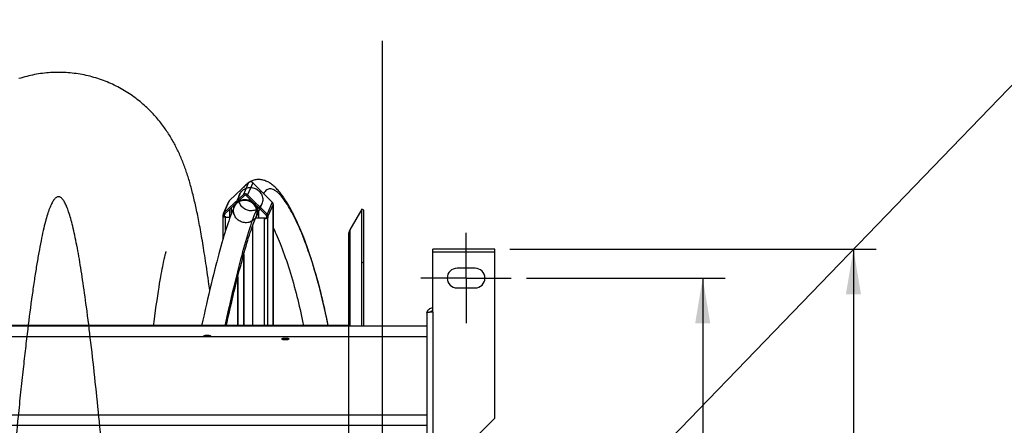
# Model space of a CAD drawing. Extents: x 0 to 594, y 0 to 420.
# Tile 10 of 19: x 344 to 410, y 118 to 144. Entities that reach past the tile are written whole.
import ezdxf

# ---------------------------------------------------------------- set-up
doc = ezdxf.new("R2010")
doc.units = 0
doc.header["$LTSCALE"] = 32.67
doc.linetypes.add('CENTER', pattern=[0.6, 0.375, -0.075, 0.075, -0.075])
doc.layers.get('0').update_dxf_attribs({"linetype": 'CONTINUOUS'})
for name, color, linetype in [('110528_DXF_CONTINUOUS_LINE', 7, 'CONTINUOUS'), ('110528_DXF_DIMENSION', 7, 'CONTINUOUS'), ('110536_DXF_AXIS', 7, 'CONTINUOUS'), ('110536_DXF_CONTINUOUS_LINE', 7, 'CONTINUOUS'), ('110593_DXF_CONTINUOUS_LINE', 7, 'CONTINUOUS'), ('110660_DXF_CONTINUOUS_LINE', 7, 'CONTINUOUS'), ('110803_DXF_CONTINUOUS_LINE', 7, 'CONTINUOUS'), ('ASE_125_150-10_DXF_DIMENSI', 7, 'CONTINUOUS'), ('GUIDE_150_DXF_CONTINUOUS_L', 7, 'CONTINUOUS'), ('HOSE_125_150DXF_CONTINUOUS', 7, 'CONTINUOUS')]:
    doc.layers.add(name, color=color, linetype=linetype)
doc.styles.get("Standard").update_dxf_attribs({"font": 'txt', "width": 0.7})
doc.dimstyles.new('DIMSTYLE_4', dxfattribs={"dimtxt": 3.5, "dimasz": 3, "dimexe": 1.5, "dimexo": 1, "dimgap": 0.875, "dimtad": 1, "dimdec": 0, "dimlfac": 10, "dimtxsty": 'STANDARD', "dimblk": '_ARROW_FILLED', "dimblk1": '_ARROW_FILLED', "dimblk2": '_ARROW_FILLED', "dimcen": 0.09, "dimazin": 3, "dimtp": 0.8, "dimtm": 0.8, "dimtfac": 1, "dimtdec": 0, "dimtofl": 0, "dimtmove": 0, "dimatfit": 3, "dimtolj": 1})

# ---------------------------------------------------------------- blocks, each defined once
blk = doc.blocks.new('_ARROW_FILLED')
at = {"color": 0, "linetype": 'BYBLOCK'}
blk.add_solid([(0, 0), (-1, 0.167), (-1, -0.167)], dxfattribs=at)
blk = doc.blocks.new('*D6')
at = {"layer": 'ASE_125_150-10_DXF_DIMENSI', "color": 2, "linetype": 'CONTINUOUS'}
for p, q in [((376.978, 129.257), (401.278, 129.257)), ((399.778, 129.257), (399.778, 101.83)), ((399.778, 74.404), (399.778, 101.83)), ((376.978, 74.404), (401.278, 74.404))]:
    blk.add_line(p, q, dxfattribs=at)
at = {"layer": 'ASE_125_150-10_DXF_DIMENSI', "color": 2, "linetype": 'CONTINUOUS', "xscale": 3, "yscale": 3, "zscale": 3}
for p, rotation in [((399.778, 129.257), 90), ((399.778, 74.404), 270)]:
    blk.add_blockref('_ARROW_FILLED', p, dxfattribs=dict(at, rotation=rotation))
at = {"layer": 'ASE_125_150-10_DXF_DIMENSI', "color": 2, "linetype": 'CONTINUOUS', "insert": (395.403, 101.83), "char_height": 3.5, "width": 12, "attachment_point": 2, "rotation": 90}
blk.add_mtext('549', dxfattribs=at)
blk = doc.blocks.new('*D7')
at = {"layer": 'ASE_125_150-10_DXF_DIMENSI', "color": 2, "linetype": 'CONTINUOUS'}
for p, q in [((378.078, 127.33), (391.278, 127.33)), ((389.778, 127.33), (389.778, 101.83)), ((389.778, 76.33), (389.778, 101.83)), ((378.078, 76.33), (391.278, 76.33))]:
    blk.add_line(p, q, dxfattribs=at)
at = {"layer": 'ASE_125_150-10_DXF_DIMENSI', "color": 2, "linetype": 'CONTINUOUS', "xscale": 3, "yscale": 3, "zscale": 3}
for p, rotation in [((389.778, 127.33), 90), ((389.778, 76.33), 270)]:
    blk.add_blockref('_ARROW_FILLED', p, dxfattribs=dict(at, rotation=rotation))
at = {"layer": 'ASE_125_150-10_DXF_DIMENSI', "color": 2, "linetype": 'CONTINUOUS', "insert": (385.403, 101.83), "char_height": 3.5, "width": 10.875, "attachment_point": 2, "rotation": 90}
blk.add_mtext('510', dxfattribs=at)

msp = doc.modelspace()

# ---------------------------------------------------------------- linework, layer by layer
at = {"layer": '110528_DXF_CONTINUOUS_LINE', "color": 7, "linetype": 'CONTINUOUS'}
for p, q in [((367.16216, 131.90544), (366.36312, 130.52146)), ((367.29207, 131.83044), (367.16216, 131.90544)), ((367.16216, 124.15262), (367.16216, 131.90544)), ((366.27604, 130.19646), (366.27604, 124.15262))]:
    msp.add_line(p, q, dxfattribs=at)
at = {"layer": '110528_DXF_CONTINUOUS_LINE', "color": 3, "linetype": 'CONTINUOUS'}
msp.add_line((367.29207, 124.15262), (367.29207, 131.83044), dxfattribs=at)
at = {"layer": '110528_DXF_CONTINUOUS_LINE', "color": 9, "linetype": 'CONTINUOUS'}
for p, q in [((366.36312, 130.52146), (366.36312, 124.15262)), ((367.29207, 128.31887), (367.16216, 128.38509))]:
    msp.add_line(p, q, dxfattribs=at)
at = {"layer": '110528_DXF_CONTINUOUS_LINE', "color": 7, "linetype": 'CONTINUOUS'}
msp.add_arc((366.92604, 130.19646), 0.65, 150, 180, dxfattribs=at)
at = {"layer": '110528_DXF_DIMENSION', "color": 2, "linetype": 'CONTINUOUS'}
msp.add_line((368.52379, 143.07986), (368.52379, 60.58101), dxfattribs=at)
at = {"layer": '110536_DXF_AXIS', "color": 7, "linetype": 'CENTER'}
for q in [(374.07829, 130.33045), (371.07828, 127.33044), (377.0783, 127.33044), (374.07829, 124.33043)]:
    msp.add_line((374.07829, 127.33044), q, dxfattribs=at)
at = {"layer": '110536_DXF_CONTINUOUS_LINE', "color": 3, "linetype": 'CONTINUOUS'}
for p, q in [((371.87829, 125.08269), (371.87829, 129.2571)), ((375.97829, 129.25709), (371.87829, 129.25709)), ((375.97829, 118.03575), (375.97829, 129.2571)), ((374.67829, 127.98044), (373.47829, 127.98044)), ((373.47829, 126.68044), (374.67829, 126.68044)), ((371.47829, 125.02248), (371.47829, 114.33044)), ((375.97829, 118.03575), (372.97829, 115.03575))]:
    msp.add_line(p, q, dxfattribs=at)
at = {"layer": '110536_DXF_CONTINUOUS_LINE', "color": 9, "linetype": 'CONTINUOUS'}
for p, q in [((375.97829, 129.05709), (371.87829, 129.05709)), ((371.87829, 125.08269), (371.87829, 114.84179))]:
    msp.add_line(p, q, dxfattribs=at)
at = {"layer": '110536_DXF_CONTINUOUS_LINE', "color": 3, "linetype": 'CONTINUOUS'}
for centre, radius, start, end in [((373.47829, 127.33044), 0.65, 90, 270), ((374.67829, 127.33044), 0.65, 270, 90), ((371.86974, 124.9651), 0.39145, 169.8908463, 170.6553539)]:
    msp.add_arc(centre, radius, start, end, dxfattribs=at)
for points, knots in [([(371.87829, 125.08269), (371.82725, 125.0778), (371.7531, 125.07072), (371.65889, 125.06061), (371.59886, 125.05323), (371.5501, 125.04625), (371.51237, 125.03868), (371.4911, 125.03311), (371.47829, 125.02607), (371.47829, 125.02248)], [0, 0, 0, 0, 0.37771184, 0.54853637, 0.69852876, 0.82207755, 0.91471109, 0.97358369, 1, 1, 1, 1]), ([(371.48437, 125.03381), (371.50024, 125.12285), (371.59964, 125.29535), (371.7872, 125.36068), (371.87829, 125.36068)], [0, 0, 0, 0, 0.49822857, 1, 1, 1, 1])]:
    msp.add_open_spline(points, degree=3, knots=knots, dxfattribs=at)
at = {"layer": '110536_DXF_CONTINUOUS_LINE', "color": 7, "linetype": 'CONTINUOUS'}
msp.add_open_spline([(371.87829, 125.16291), (371.84411, 125.16291), (371.77472, 125.14504), (371.72347, 125.09486), (371.70604, 125.06565)], degree=3, knots=[0, 0, 0, 0, 0.50119096, 1, 1, 1, 1], dxfattribs=at)
at = {"layer": '110593_DXF_CONTINUOUS_LINE', "color": 7, "linetype": 'CONTINUOUS'}
for p, q in [((356.54139, 124.19544), (353.34575, 124.19544)), ((359.09014, 124.19544), (358.93273, 124.19544)), ((359.91442, 124.19544), (359.31802, 124.19544)), ((366.27604, 124.19544), (361.29126, 124.19544))]:
    msp.add_line(p, q, dxfattribs=at)
at = {"layer": '110660_DXF_CONTINUOUS_LINE', "color": 7, "linetype": 'CONTINUOUS'}
for p, q in [((358.3625, 132.4506), (359.65375, 133.66383)), ((359.93469, 133.65512), (361.22594, 132.36186)), ((358.01502, 131.65865), (359.30627, 132.87187)), ((359.58721, 132.86317), (360.87846, 131.5699)), ((358.31982, 132.39027), (357.97235, 131.59831)), ((361.28412, 132.22372), (361.28412, 132.13705)), ((361.28992, 132.15025), (361.28412, 132.13705)), ((361.29126, 132.15025), (361.29126, 124.15262)), ((357.9497, 131.41809), (357.9497, 129.90054)), ((357.95105, 131.42425), (357.95684, 131.43745)), ((357.95684, 131.43745), (357.95684, 131.52411)), ((357.95684, 131.43745), (358.05617, 131.43437)), ((358.12654, 131.36529), (358.41864, 131.35624)), ((360.11755, 131.33035), (360.10597, 131.30395)), ((360.70904, 131.28526), (360.11359, 131.30371)), ((360.93665, 131.3451), (360.83732, 131.34817)), ((360.93665, 131.3451), (360.93086, 131.3319)), ((360.93665, 131.43176), (360.93665, 131.3451)), ((359.91442, 130.78788), (359.91442, 124.15262)), ((359.32654, 128.89568), (359.32654, 124.21487)), ((358.92115, 127.3616), (358.92115, 124.15262)), ((359.32654, 124.21487), (359.31496, 124.18847))]:
    msp.add_line(p, q, dxfattribs=at)
at = {"layer": '110660_DXF_CONTINUOUS_LINE', "color": 9, "linetype": 'CONTINUOUS'}
for p, q in [((359.65375, 133.66383), (359.30627, 132.87187)), ((359.93469, 133.65512), (359.58721, 132.86317)), ((359.06163, 132.89022), (358.71416, 132.09827)), ((359.37651, 132.80153), (359.30627, 132.87187)), ((359.51698, 132.79718), (359.58721, 132.86317)), ((358.3625, 132.4506), (358.01502, 131.65865)), ((358.52034, 131.62949), (358.52034, 131.9971)), ((360.52681, 132.24736), (360.17933, 131.45541)), ((361.22594, 132.36186), (360.87846, 131.5699)), ((361.28412, 132.22372), (360.93665, 131.43176)), ((361.28992, 132.15025), (361.28412, 132.15043)), ((361.28992, 124.15262), (361.28992, 132.15025)), ((357.95105, 131.42425), (358.05037, 131.42117)), ((358.05617, 131.52103), (357.95684, 131.52411)), ((358.08526, 131.5883), (358.01502, 131.65865)), ((358.05037, 131.41809), (358.05037, 131.42117)), ((358.08561, 131.58815), (358.05617, 131.52103)), ((358.12654, 131.36529), (358.13812, 131.39169)), ((358.12654, 130.48362), (358.12654, 131.36529)), ((358.40943, 131.38328), (358.40943, 131.89289)), ((360.70904, 131.28526), (360.72062, 131.31166)), ((360.80823, 131.50391), (360.87846, 131.5699)), ((360.93086, 131.3319), (360.83153, 131.33498)), ((360.83732, 131.43484), (360.93665, 131.43176)), ((360.93086, 124.15262), (360.93086, 131.3319)), ((360.70904, 124.15262), (360.70904, 131.28526))]:
    msp.add_line(p, q, dxfattribs=at)
at = {"layer": '110660_DXF_CONTINUOUS_LINE', "color": 3, "linetype": 'CONTINUOUS'}
for p, q in [((358.08526, 131.5883), (359.37651, 132.80153)), ((359.51698, 132.79718), (360.80823, 131.50391)), ((358.05037, 131.42117), (358.05617, 131.43437)), ((358.05617, 131.43437), (358.05617, 131.52103)), ((358.13812, 131.39169), (358.42822, 131.3827)), ((360.72062, 131.31166), (360.12484, 131.33012)), ((360.30823, 131.74919), (360.30823, 131.32444)), ((360.83732, 131.34817), (360.83153, 131.33498)), ((360.83732, 131.43484), (360.83732, 131.34817)), ((359.31496, 128.85425), (359.31496, 124.18847)), ((358.93273, 127.40749), (358.93273, 124.15262)), ((359.31496, 124.18847), (358.93273, 124.20032))]:
    msp.add_line(p, q, dxfattribs=at)
at = {"layer": '110660_DXF_CONTINUOUS_LINE', "color": 9, "linetype": 'CONTINUOUS'}
for points in [[(358.9996, 132.59342), (358.9996, 132.64072), (359.00862, 132.73547), (359.04901, 132.87204), (359.11489, 132.99837), (359.20388, 133.10989), (359.3131, 133.20302), (359.4385, 133.27437), (359.57614, 133.32174), (359.72091, 133.34342), (359.86834, 133.33878), (360.01298, 133.30801), (360.1504, 133.25208), (360.27554, 133.17304), (360.38451, 133.07333), (360.47335, 132.95656), (360.53919, 132.82642), (360.57966, 132.68756), (360.58884, 132.59175), (360.58884, 132.54417)], [(358.65213, 131.80146), (358.65213, 131.84877), (358.66114, 131.94352), (358.70153, 132.08008), (358.76741, 132.20642), (358.85641, 132.31794), (358.96562, 132.41107), (359.09103, 132.48242), (359.22866, 132.52979), (359.37343, 132.55146), (359.52086, 132.54682), (359.6655, 132.51605), (359.80292, 132.46012), (359.92806, 132.38108), (360.03703, 132.28138), (360.12587, 132.16461), (360.19171, 132.03446), (360.23219, 131.8956), (360.24136, 131.79979), (360.24136, 131.75221)], [(360.58884, 132.54417), (360.58884, 132.49686), (360.57982, 132.40211), (360.53943, 132.26555), (360.47355, 132.13921), (360.38456, 132.02769), (360.27534, 131.93456), (360.14994, 131.86321), (360.0123, 131.81584), (359.86753, 131.79417), (359.7201, 131.79881), (359.57546, 131.82958), (359.43804, 131.88551), (359.3129, 131.96455), (359.20393, 132.06425), (359.11509, 132.18102), (359.04925, 132.31117), (359.00878, 132.45003), (358.9996, 132.54584), (358.9996, 132.59342)], [(360.24136, 131.75221), (360.24136, 131.70491), (360.23234, 131.61016), (360.19195, 131.47359), (360.12607, 131.34726), (360.03708, 131.23574), (359.92787, 131.14261), (359.80246, 131.07126), (359.66482, 131.02389), (359.52006, 131.00221), (359.37263, 131.00685), (359.22798, 131.03762), (359.09057, 131.09355), (358.96542, 131.17259), (358.85645, 131.2723), (358.76761, 131.38907), (358.70177, 131.51921), (358.6613, 131.65807), (358.65213, 131.75388), (358.65213, 131.80146)]]:
    msp.add_open_spline(points, degree=3, knots=[0, 0, 0, 0, 0.05776456, 0.11539329, 0.17287281, 0.23066891, 0.28855221, 0.34709335, 0.4058245, 0.46530381, 0.52486367, 0.58499347, 0.6449353, 0.7050998, 0.76479093, 0.82434956, 0.88329448, 0.94189576, 1, 1, 1, 1], dxfattribs=at)
at = {"layer": '110660_DXF_CONTINUOUS_LINE', "color": 7, "linetype": 'CONTINUOUS'}
for points, knots in [([(359.93469, 133.65512), (359.89864, 133.69123), (359.79628, 133.7372), (359.69015, 133.69803), (359.65375, 133.66383)], [0, 0, 0, 0, 0.50535915, 1, 1, 1, 1]), ([(359.58721, 132.86317), (359.55116, 132.89927), (359.44881, 132.94524), (359.34267, 132.90607), (359.30627, 132.87187)], [0, 0, 0, 0, 0.50535915, 1, 1, 1, 1]), ([(361.28412, 132.22372), (361.28412, 132.26146), (361.26756, 132.31362), (361.23509, 132.35269), (361.22594, 132.36186)], [0, 0, 0, 0, 0.74459397, 1, 1, 1, 1]), ([(358.12654, 131.36529), (358.08409, 131.36661), (358.02675, 131.37337), (357.96755, 131.39277), (357.94971, 131.41042), (357.94971, 131.41809)], [0, 0, 0, 0, 0.66574728, 0.87983812, 1, 1, 1, 1]), ([(360.70904, 131.28526), (360.73496, 131.28445), (360.7842, 131.28538), (360.85139, 131.29396), (360.89977, 131.30701), (360.9267, 131.32241), (360.93086, 131.3319)], [0, 0, 0, 0, 0.33543761, 0.63765903, 0.86607477, 1, 1, 1, 1]), ([(360.93665, 131.43176), (360.93665, 131.46951), (360.92008, 131.52166), (360.88761, 131.56074), (360.87846, 131.5699)], [0, 0, 0, 0, 0.74459397, 1, 1, 1, 1])]:
    msp.add_open_spline(points, degree=3, knots=knots, dxfattribs=at)
at = {"layer": '110660_DXF_CONTINUOUS_LINE', "color": 3, "linetype": 'CONTINUOUS'}
for points, knots in [([(359.51698, 132.79718), (359.49895, 132.81523), (359.44777, 132.83821), (359.39471, 132.81863), (359.37651, 132.80153)], [0, 0, 0, 0, 0.50535915, 1, 1, 1, 1]), ([(358.0497, 131.41809), (358.0497, 131.41861), (358.04982, 131.41967), (358.05016, 131.42068), (358.05037, 131.42117)], [0, 0, 0, 0, 0.48994742, 1, 1, 1, 1]), ([(358.13812, 131.39169), (358.11689, 131.39235), (358.08823, 131.39573), (358.05863, 131.40543), (358.04971, 131.41426), (358.0497, 131.41809)], [0, 0, 0, 0, 0.66574728, 0.87983812, 1, 1, 1, 1]), ([(360.72062, 131.31166), (360.74522, 131.31089), (360.77955, 131.31276), (360.81599, 131.32253), (360.82945, 131.33023), (360.83153, 131.33498)], [0, 0, 0, 0, 0.63728579, 0.86593681, 1, 1, 1, 1])]:
    msp.add_open_spline(points, degree=3, knots=knots, dxfattribs=at)
at = {"layer": '110660_DXF_CONTINUOUS_LINE', "color": 7, "linetype": 'CONTINUOUS'}
for points in [[(358.3625, 132.4506), (358.34455, 132.43373), (358.32972, 132.41283), (358.31982, 132.39027)], [(361.28431, 132.1703), (361.28801, 132.16667), (361.29125, 132.16158), (361.29126, 132.15641)], [(361.29126, 132.15641), (361.29126, 132.15431), (361.29076, 132.15217), (361.28992, 132.15025)], [(357.94971, 131.41809), (357.94971, 131.42019), (357.9502, 131.42232), (357.95105, 131.42425)], [(357.97234, 131.59831), (357.96219, 131.57518), (357.95684, 131.54938), (357.95684, 131.52411)], [(358.01502, 131.65865), (357.99707, 131.64178), (357.98224, 131.62087), (357.97234, 131.59831)]]:
    msp.add_open_spline(points, degree=3, dxfattribs=at)
at = {"layer": '110660_DXF_CONTINUOUS_LINE', "color": 3, "linetype": 'CONTINUOUS'}
for points in [[(358.06392, 131.55814), (358.05884, 131.54657), (358.05617, 131.53367), (358.05617, 131.52103)], [(358.08526, 131.5883), (358.07628, 131.57987), (358.06887, 131.56941), (358.06392, 131.55814)], [(360.83732, 131.43484), (360.83732, 131.45982), (360.82588, 131.48623), (360.80823, 131.50391)]]:
    msp.add_open_spline(points, degree=3, dxfattribs=at)
at = {"layer": '110803_DXF_CONTINUOUS_LINE', "color": 7, "linetype": 'CONTINUOUS'}
for p, q in [((239.27829, 124.15262), (371.47829, 124.15262)), ((239.27829, 117.56229), (371.47829, 117.56229))]:
    msp.add_line(p, q, dxfattribs=at)
at = {"layer": '110803_DXF_CONTINUOUS_LINE', "color": 9, "linetype": 'CONTINUOUS'}
for p, q in [((239.27829, 123.45274), (371.47829, 123.45274)), ((239.27829, 118.26241), (371.47829, 118.26241))]:
    msp.add_line(p, q, dxfattribs=at)
at = {"layer": 'GUIDE_150_DXF_CONTINUOUS_L', "color": 7, "linetype": 'CONTINUOUS'}
for p, q in [((359.69463, 133.69371), (359.63687, 133.65645)), ((358.77457, 132.23596), (358.6852, 132.03227)), ((360.15037, 131.38941), (360.38611, 131.92669))]:
    msp.add_line(p, q, dxfattribs=at)
at = {"layer": 'GUIDE_150_DXF_CONTINUOUS_L', "color": 9, "linetype": 'CONTINUOUS'}
msp.add_line((360.25621, 132.05679), (360.18387, 131.89192), dxfattribs=at)
at = {"layer": 'GUIDE_150_DXF_CONTINUOUS_L', "color": 7, "linetype": 'CONTINUOUS'}
for points in [[(359.63687, 133.65645), (359.58086, 133.61583), (359.5267, 133.57193), (359.47444, 133.5248), (359.4241, 133.47447), (359.37569, 133.42097), (359.32924, 133.36431), (359.31594, 133.34643)], [(364.92215, 124.19544), (364.87887, 124.41968), (364.83126, 124.6585), (364.7822, 124.89704), (364.73171, 125.13509), (364.67978, 125.37266), (364.62638, 125.60989), (364.57152, 125.8466), (364.51522, 126.08276), (364.45735, 126.31871), (364.39794, 126.55434), (364.33699, 126.78949), (364.2744, 127.02447), (364.21007, 127.25951), (364.14412, 127.49403), (364.07679, 127.7271), (364.00793, 127.9591), (363.93775, 128.18931), (363.867, 128.41529), (363.79572, 128.63698), (363.72399, 128.85435), (363.65261, 129.06511), (363.58174, 129.26908), (363.51135, 129.46663), (363.44197, 129.65659), (363.37389, 129.83852), (363.30692, 130.01321), (363.24091, 130.1814), (363.17593, 130.34314), (363.11198, 130.49866), (363.04879, 130.64881), (362.9864, 130.79372), (362.92483, 130.93347), (362.8638, 131.06882), (362.8033, 131.19991), (362.74339, 131.32673), (362.6839, 131.44972), (362.62482, 131.56897), (362.56618, 131.68446), (362.50794, 131.79639), (362.45009, 131.90478), (362.39264, 132.00968), (362.33553, 132.11126), (362.27875, 132.20955), (362.22231, 132.30459), (362.16612, 132.39654), (362.11016, 132.48546), (362.05445, 132.57135), (361.9989, 132.65433), (361.94349, 132.73445), (361.88822, 132.81171), (361.83305, 132.88614), (361.77797, 132.95778), (361.72294, 133.02664), (361.6679, 133.0928), (361.61281, 133.15627), (361.55762, 133.21709), (361.50222, 133.27534), (361.44655, 133.33103), (361.39055, 133.38418), (361.33409, 133.43483), (361.27699, 133.48308), (361.21929, 133.52881), (361.16118, 133.57179), (361.10262, 133.61202), (361.0435, 133.6495), (360.98388, 133.68417), (360.92381, 133.71595), (360.86315, 133.74488), (360.80161, 133.77101), (360.73916, 133.79428), (360.67581, 133.81456), (360.61145, 133.83179), (360.54599, 133.84584), (360.4796, 133.85655), (360.41254, 133.86373), (360.34484, 133.86728), (360.2767, 133.86705), (360.20866, 133.86298), (360.14089, 133.85502), (360.07355, 133.84314), (360.00712, 133.82743), (359.94186, 133.80795), (359.87782, 133.78476), (359.81519, 133.75793), (359.75409, 133.72756), (359.69463, 133.69371)], [(358.68521, 132.03229), (358.62944, 131.90203), (358.57124, 131.7596), (358.51248, 131.60939), (358.45317, 131.45157), (358.39322, 131.28607), (358.33247, 131.1125), (358.27088, 130.93086), (358.20849, 130.74126), (358.1452, 130.5435), (358.08103, 130.33763), (358.01599, 130.12373), (357.95002, 129.90165), (357.88315, 129.67145), (357.81539, 129.43318), (357.74669, 129.18672), (357.67708, 128.93211), (357.60657, 128.66941), (357.53513, 128.39848), (357.46278, 128.11936), (357.38955, 127.83211), (357.31542, 127.53665), (357.24038, 127.2329), (357.1645, 126.92104), (357.08785, 126.60143), (357.01046, 126.27407), (356.93236, 125.93914), (356.85373, 125.59729), (356.77458, 125.24864), (356.69494, 124.89333), (356.61499, 124.53207), (356.53207, 124.15262)], [(358.16988, 124.15262), (358.22632, 124.40881), (358.30372, 124.75586), (358.38057, 125.09609), (358.45681, 125.42941), (358.53244, 125.7557), (358.60727, 126.07429), (358.68127, 126.3851), (358.75443, 126.68808), (358.82659, 126.98267), (358.89772, 127.26878), (358.96781, 127.54646), (359.03676, 127.81539), (359.10456, 128.07557), (359.17119, 128.32704), (359.23656, 128.56952), (359.30065, 128.80307), (359.36346, 129.02773), (359.42489, 129.24326), (359.48493, 129.44979), (359.54358, 129.64737), (359.6007, 129.83571), (359.65631, 130.01497), (359.71038, 130.18526), (359.76277, 130.34623), (359.81347, 130.49809), (359.86249, 130.64103), (359.90965, 130.77474), (359.95497, 130.89951), (359.99845, 131.01556), (360.03989, 131.12266), (360.07925, 131.22097), (360.1166, 131.31097), (360.15037, 131.3894)], [(361.29126, 130.65442), (361.2988, 130.63886), (361.35942, 130.51041), (361.42114, 130.37613), (361.48395, 130.23584), (361.54777, 130.08953), (361.61252, 129.93721), (361.67813, 129.77881), (361.74457, 129.61425), (361.81173, 129.44355), (361.87961, 129.26651), (361.9481, 129.08321), (362.01695, 128.89408), (362.08622, 128.69877), (362.15572, 128.49757), (362.22486, 128.29207), (362.2936, 128.08226), (362.36186, 127.86831), (362.42899, 127.65219), (362.49491, 127.43424), (362.55963, 127.21448), (362.62269, 126.99458), (362.68388, 126.77543), (362.74339, 126.55659), (362.80132, 126.33784), (362.85763, 126.11948), (362.91234, 125.90156), (362.96568, 125.68333), (363.01763, 125.4649), (363.06819, 125.24641), (363.11754, 125.0271), (363.16571, 124.80682), (363.21264, 124.5859), (363.25836, 124.36423), (363.29213, 124.19544)]]:
    msp.add_lwpolyline(points, dxfattribs=at)
at = {"layer": 'GUIDE_150_DXF_CONTINUOUS_L', "color": 9, "linetype": 'CONTINUOUS'}
for points, knots in [([(364.92105, 124.19558), (364.77879, 124.94086), (364.47248, 126.33063), (363.93054, 128.25237), (363.44009, 129.66146), (363.03726, 130.64108), (362.74713, 131.27186), (362.45851, 131.82675), (362.17334, 132.30176), (361.89424, 132.69171), (361.62238, 132.98964), (361.36004, 133.19002), (361.12801, 133.26395), (360.95961, 133.23804), (360.84326, 133.17786), (360.73657, 133.07578), (360.67827, 132.98826), (360.65026, 132.93875)], [0, 0, 0, 0, 0.21382365, 0.40078139, 0.56242571, 0.6339588, 0.69921695, 0.75803034, 0.81014147, 0.85522824, 0.89298291, 0.92338797, 0.94763175, 0.95881719, 0.97056427, 0.98396862, 1, 1, 1, 1]), ([(360.18387, 131.89192), (360.16205, 131.96948), (360.09289, 132.11958), (359.87291, 132.36343), (359.47665, 132.52936), (359.05664, 132.4416), (358.80481, 132.23985), (358.71686, 132.10442), (358.68521, 132.03229)], [0, 0, 0, 0, 0.12538284, 0.25228856, 0.5049767, 0.75387095, 0.877423, 1, 1, 1, 1]), ([(360.18387, 131.89192), (360.10105, 131.70317), (359.9357, 131.27811), (359.59335, 130.2641), (359.15107, 128.71454), (358.61059, 126.56028), (358.25589, 124.99321), (358.07301, 124.15305)], [0, 0, 0, 0, 0.07700596, 0.17026106, 0.39978912, 0.67876646, 1, 1, 1, 1]), ([(360.15037, 131.38941), (360.18445, 131.46708), (360.22586, 131.63641), (360.20705, 131.80953), (360.18387, 131.89192)], [0, 0, 0, 0, 0.49773556, 1, 1, 1, 1])]:
    msp.add_open_spline(points, degree=3, knots=knots, dxfattribs=at)
at = {"layer": 'HOSE_125_150DXF_CONTINUOUS', "color": 4, "linetype": 'CONTINUOUS'}
msp.add_line((531.78677, 265.89224), (358.09045, 86.08794), dxfattribs=at)
at = {"layer": 'HOSE_125_150DXF_CONTINUOUS', "color": 7, "linetype": 'CONTINUOUS'}
for p, q in [((354.07377, 128.66476), (354.09314, 128.74791)), ((354.09314, 128.74791), (354.1108, 128.82136)), ((354.1108, 128.82136), (354.1267, 128.88546)), ((354.1267, 128.88546), (354.1408, 128.94051)), ((354.1408, 128.94051), (354.15304, 128.98681)), ((354.15304, 128.98681), (354.1633, 129.02436)), ((354.17758, 129.07425), (354.18111, 129.086)), ((353.92275, 127.9392), (353.95208, 128.08993)), ((353.95208, 128.08993), (353.97969, 128.22773)), ((353.97969, 128.22773), (354.00566, 128.35353)), ((354.00566, 128.35353), (354.03, 128.46796)), ((354.03, 128.46796), (354.05271, 128.57157)), ((354.05271, 128.57157), (354.07377, 128.66476)), ((353.78859, 127.19595), (353.82472, 127.40453)), ((353.82472, 127.40453), (353.85905, 127.59702)), ((353.85905, 127.59702), (353.89174, 127.77509)), ((353.89174, 127.77509), (353.92275, 127.9392)), ((353.66742, 126.45419), (353.71016, 126.72312)), ((353.71016, 126.72312), (353.75051, 126.96973)), ((353.75051, 126.96973), (353.78859, 127.19595)), ((357.0696, 126.52422), (357.01595, 126.92481)), ((353.57543, 125.84939), (353.62238, 126.1624)), ((353.62238, 126.1624), (353.66742, 126.45419)), ((353.4781, 125.173), (353.52724, 125.51908)), ((353.52724, 125.51908), (353.57543, 125.84939)), ((353.3776, 124.43671), (353.42824, 124.8124)), ((353.42824, 124.8124), (353.4781, 125.173)), ((353.34015, 124.15262), (353.3776, 124.43671))]:
    msp.add_line(p, q, dxfattribs=at)
at = {"layer": 'HOSE_125_150DXF_CONTINUOUS', "color": 9, "linetype": 'CONTINUOUS'}
for q in [(244.27604, 124.19544), (366.27604, 81.22427)]:
    msp.add_line((366.27604, 124.19544), q, dxfattribs=at)
at = {"layer": 'HOSE_125_150DXF_CONTINUOUS', "color": 7, "linetype": 'CONTINUOUS'}
for points in [[(347.03983, 140.9802), (346.92204, 140.97938), (346.78777, 140.97645), (346.65356, 140.97139), (346.51943, 140.96421), (346.38543, 140.9549), (346.25161, 140.94347), (346.118, 140.92992), (345.98463, 140.91426), (345.85156, 140.8965), (345.71882, 140.87664), (345.58644, 140.85468), (345.45447, 140.83065), (345.32296, 140.80454), (345.19192, 140.77638), (345.06142, 140.74616), (344.93149, 140.71391), (344.80215, 140.67964), (344.67347, 140.64337), (344.54548, 140.60511), (344.41819, 140.56487)], [(357.01595, 126.92481), (356.98735, 127.13452), (356.95908, 127.33917), (356.93108, 127.53933), (356.90334, 127.73509), (356.87587, 127.9265), (356.84859, 128.11404), (356.82152, 128.29774), (356.79466, 128.47768), (356.76793, 128.65432), (356.74133, 128.8278), (356.71486, 128.99807), (356.6885, 129.16525), (356.66227, 129.32936), (356.63615, 129.49047), (356.61013, 129.64871), (356.5842, 129.80411), (356.55837, 129.95672), (356.53262, 130.10669), (356.50692, 130.25408), (356.48129, 130.39892), (356.45571, 130.54128), (356.43019, 130.68118), (356.40471, 130.81869), (356.37925, 130.95398), (356.3538, 131.08713), (356.32835, 131.21814), (356.3029, 131.34708), (356.27743, 131.47399), (356.25195, 131.5989), (356.22645, 131.72188), (356.20091, 131.84293), (356.17535, 131.96213), (356.14972, 132.0796), (356.12401, 132.19539), (356.09823, 132.30953), (356.07235, 132.4221), (356.04636, 132.53314), (356.02026, 132.6427), (355.99401, 132.75091), (355.96758, 132.85784), (355.94098, 132.9635), (355.9142, 133.0679), (355.88724, 133.17105), (355.86007, 133.27303), (355.83267, 133.37392), (355.80502, 133.47379), (355.77711, 133.57264), (355.74893, 133.67048), (355.72049, 133.76733), (355.69175, 133.86323), (355.6627, 133.95823), (355.63335, 134.05232), (355.60366, 134.14559), (355.57359, 134.23811), (355.54314, 134.32992), (355.51228, 134.42106), (355.48098, 134.51163), (355.4492, 134.60166), (355.41693, 134.69119), (355.38412, 134.78031), (355.35076, 134.86904), (355.31682, 134.95742), (355.28225, 135.04554), (355.24702, 135.13344), (355.2111, 135.22112), (355.17449, 135.30859), (355.13712, 135.39595), (355.09901, 135.48313), (355.06019, 135.56998), (355.02066, 135.65653), (354.98038, 135.74277), (354.93947, 135.82848), (354.8979, 135.91366), (354.85566, 135.99834), (354.81283, 136.08235), (354.76946, 136.1656), (354.72548, 136.24821), (354.68078, 136.33038), (354.63539, 136.41204), (354.58926, 136.49327), (354.5422, 136.57438), (354.49419, 136.65537), (354.44521, 136.73623), (354.39507, 136.81723), (354.34373, 136.89839), (354.29118, 136.97967), (354.23729, 137.06119), (354.18204, 137.14294), (354.12541, 137.22489), (354.06725, 137.30716), (354.00753, 137.38975), (353.94621, 137.4726), (353.88323, 137.55576), (353.81852, 137.63922), (353.75206, 137.72291), (353.68387, 137.80676), (353.61387, 137.89076), (353.54207, 137.97484), (353.46852, 138.05886), (353.39318, 138.14278), (353.31604, 138.22657), (353.23724, 138.31), (353.15677, 138.39302), (353.0746, 138.47563), (352.99077, 138.5577), (352.90529, 138.6392), (352.81812, 138.7201), (352.72926, 138.80036), (352.63867, 138.87996), (352.54637, 138.95884), (352.45241, 139.0369), (352.35677, 139.11411), (352.25946, 139.19042), (352.16055, 139.26574), (352.06004, 139.34003), (351.95792, 139.41325), (351.85428, 139.4853), (351.74913, 139.55614), (351.64247, 139.62574), (351.5344, 139.69401), (351.42492, 139.76091), (351.31405, 139.82641), (351.20187, 139.89043), (351.0884, 139.95294), (350.97366, 140.01391), (350.85775, 140.07327), (350.74068, 140.13098), (350.62247, 140.18703), (350.50321, 140.24136), (350.38292, 140.29395), (350.26162, 140.34477), (350.13938, 140.39378), (350.01623, 140.44095), (349.8922, 140.48628), (349.76737, 140.52972), (349.64176, 140.57125), (349.5154, 140.61087), (349.38834, 140.64854), (349.26063, 140.68425), (349.13228, 140.71798), (349.00335, 140.74973), (348.87387, 140.77947), (348.74388, 140.80719), (348.61343, 140.83289), (348.48254, 140.85654), (348.35126, 140.87815), (348.21962, 140.8977), (348.08765, 140.91519), (347.9554, 140.93061), (347.8229, 140.94395), (347.69019, 140.95521), (347.5573, 140.96439), (347.42427, 140.97148), (347.29114, 140.97647), (347.15794, 140.97937), (347.03983, 140.9802)], [(354.1633, 129.02436), (354.17149, 129.05339), (354.1748, 129.06482), (354.17758, 129.07425)]]:
    msp.add_lwpolyline(points, dxfattribs=at)
at = {"layer": 'HOSE_125_150DXF_CONTINUOUS', "color": 9, "linetype": 'CONTINUOUS'}
for points, knots in [([(353.07604, 81.56233), (352.91105, 83.01984), (352.57515, 86.23898), (352.09532, 91.34918), (351.58928, 97.11132), (351.16588, 102.08451), (350.81926, 106.12841), (350.56315, 109.07701), (350.30039, 112.03209), (350.03059, 114.96012), (349.76092, 117.74957), (349.4849, 120.43535), (349.20218, 122.97632), (348.92367, 125.23509), (348.69388, 126.88639), (348.52175, 127.9992), (348.39392, 128.76557), (348.26285, 129.48593), (348.12801, 130.15496), (347.99337, 130.74935), (347.85904, 131.2676), (347.72502, 131.70839), (347.5915, 132.07113), (347.45857, 132.35524), (347.33941, 132.54161), (347.23841, 132.647), (347.164, 132.70021), (347.08786, 132.72934), (347.01039, 132.73254), (346.9338, 132.70947), (346.85906, 132.66194), (346.78542, 132.59108), (346.68517, 132.46194), (346.56649, 132.248), (346.4333, 131.9317), (346.29958, 131.53682), (346.1608, 131.04792), (346.01832, 130.46112), (345.87252, 129.77369), (345.72647, 128.99984), (345.58025, 128.14184), (345.43394, 127.20226), (345.23177, 125.79604), (345.03573, 124.27339), (344.84166, 122.63808), (344.68464, 121.24303), (344.5234, 119.739), (344.32805, 117.8338), (344.10499, 115.54817), (343.8484, 112.79371), (343.58505, 109.85785), (343.22271, 105.70604), (342.76227, 100.29809), (342.30022, 94.91984), (341.9201, 90.68722), (341.64343, 87.72601), (341.35983, 84.8502), (341.06855, 82.10245), (340.77764, 79.59893), (340.52643, 77.66778), (340.32041, 76.25525), (340.16467, 75.27468), (340.02876, 74.49998), (339.91524, 73.91138), (339.81717, 73.43544), (339.70273, 72.92847), (339.56833, 72.40799), (339.43436, 71.96469), (339.29818, 71.59259), (339.17643, 71.33108), (339.07185, 71.16307), (338.99867, 71.06914), (338.92506, 70.99839), (338.85032, 70.95096), (338.77371, 70.92801), (338.6962, 70.93145), (338.62007, 70.96099), (338.54573, 71.01461), (338.47227, 71.09147), (338.36707, 71.23566), (338.24003, 71.47928), (338.1254, 71.76957), (338.03042, 72.05118), (337.95428, 72.30184), (337.87809, 72.57722), (337.76756, 73.01216), (337.62793, 73.63699), (337.41164, 74.74833), (337.15605, 76.30916), (336.9209, 77.99011), (336.72768, 79.50729), (336.57066, 80.81704), (336.40944, 82.2394), (336.1937, 84.2429), (335.92315, 86.92543), (335.60254, 90.32232), (335.26447, 94.08737), (334.86948, 98.63866), (334.4091, 104.0483), (333.97482, 109.08698), (333.61041, 113.13701), (333.33377, 116.09052), (333.05017, 118.95661), (332.76542, 121.63166), (332.488, 124.0141), (332.21371, 126.13621), (331.93358, 128.03282), (331.68267, 129.46384), (331.47674, 130.43924), (331.33119, 131.04107), (331.18618, 131.55296), (331.04035, 131.97732), (330.91124, 132.2726), (330.80255, 132.46013), (330.72493, 132.56797), (330.64489, 132.65163), (330.56057, 132.7088), (330.47327, 132.73483), (330.36257, 132.72422), (330.26453, 132.66043), (330.18041, 132.5723), (330.08355, 132.44207), (329.96634, 132.22545), (329.82812, 131.89095), (329.68634, 131.46068), (329.54118, 130.93128), (329.39559, 130.31207), (329.18989, 129.31425), (328.93905, 127.85656), (328.64504, 125.83603), (328.33682, 123.40014), (328.03086, 120.68231), (327.72867, 117.74917), (327.43264, 114.67944), (327.12381, 111.30626), (326.81188, 107.76386), (326.4914, 104.03974), (326.17096, 100.28253), (325.83344, 96.34939), (325.43145, 91.7722), (325.03778, 87.51532), (324.65431, 83.72899), (324.36321, 81.0746), (324.07257, 78.67714), (323.82107, 76.84271), (323.61447, 75.5141), (323.45891, 74.60328), (323.29966, 73.76819), (323.14077, 73.03966), (322.98783, 72.43821), (322.84295, 71.95693), (322.6987, 71.56731), (322.57123, 71.30139), (322.46473, 71.13772), (322.38856, 71.04635), (322.3117, 70.98006), (322.23133, 70.93821), (322.1457, 70.92515), (322.05799, 70.94622), (321.97329, 70.99898), (321.89311, 71.07846), (321.81546, 71.18219), (321.70664, 71.36417), (321.56914, 71.6716), (321.40997, 72.13541), (321.24704, 72.72315), (321.08346, 73.42474), (320.91396, 74.26485), (320.73988, 75.24661), (320.51688, 76.6558), (320.25797, 78.5269), (320.02027, 80.47275), (319.8257, 82.18934), (319.60876, 84.19692), (319.34302, 86.83041), (319.02296, 90.2164), (318.70231, 93.77954), (318.36428, 97.66373), (318.03507, 101.51569), (317.70544, 105.37419), (317.38537, 109.07095), (317.04837, 112.84818), (316.76158, 115.91033), (316.52769, 118.27414), (316.35821, 119.92085), (316.1843, 121.53344), (316.00555, 123.10067), (315.82689, 124.5697), (315.644, 125.96693), (315.45663, 127.27915), (315.24882, 128.58743), (315.05761, 129.63765), (314.88311, 130.45372), (314.75596, 130.98315), (314.62589, 131.45498), (314.49207, 131.86433), (314.35877, 132.1952), (314.24162, 132.41902), (314.14505, 132.55495), (314.0773, 132.62997), (314.00903, 132.68512), (313.93966, 132.72009), (313.869, 132.7338), (313.79814, 132.72525), (313.72844, 132.69507), (313.65762, 132.64273), (313.58565, 132.56666), (313.4805, 132.42134), (313.3535, 132.17633), (313.20941, 131.80975), (313.06937, 131.36609), (312.93217, 130.8513), (312.79759, 130.27093), (312.66278, 129.61562), (312.52351, 128.86379), (312.38054, 128.0132), (312.17773, 126.69499), (311.92782, 124.85916), (311.63727, 122.44687), (311.39761, 120.25157), (311.2019, 118.35113), (311.04488, 116.76933), (310.88364, 115.09002), (310.68161, 112.92227), (310.44502, 110.29763), (310.06697, 105.97995), (309.59232, 100.40187), (309.10454, 94.72621), (308.69456, 90.17219), (308.38656, 86.91158), (308.08139, 83.88709), (307.83142, 81.59587), (307.6273, 79.86555), (307.47108, 78.61644), (307.31085, 77.41935), (307.14978, 76.30876), (306.99289, 75.31879), (306.8374, 74.42753), (306.67824, 73.61313), (306.51451, 72.88409), (306.37271, 72.34848), (306.25733, 71.97848), (306.17308, 71.73815), (306.08679, 71.52362), (305.99788, 71.33694), (305.90904, 71.18494), (305.82544, 71.07446), (305.74828, 71.0006), (305.67952, 70.95557), (305.60946, 70.93118), (305.53848, 70.92871), (305.46812, 70.94834), (305.39911, 70.98888), (305.33103, 71.04947), (305.26105, 71.13272), (305.18948, 71.24038), (305.08543, 71.43042), (304.9589, 71.72929), (304.8143, 72.15966), (304.66918, 72.68144), (304.52368, 73.29321), (304.37785, 73.99324), (304.23178, 74.77933), (304.08332, 75.66237), (303.93289, 76.64191), (303.77594, 77.75025), (303.61478, 78.97711), (303.40222, 80.7103), (303.14824, 82.96838), (302.90757, 85.29616), (302.71129, 87.29212), (302.49619, 89.54819), (302.23181, 92.44227), (301.91142, 96.08363), (301.59085, 99.81227), (301.25308, 103.77308), (300.83509, 108.6359), (300.42361, 113.26659), (300.01064, 117.57674), (299.69962, 120.60334), (299.38065, 123.43416), (299.06462, 125.93402), (298.77892, 127.87602), (298.5399, 129.2529), (298.36944, 130.11542), (298.20748, 130.82454), (298.05338, 131.40185), (297.91664, 131.82549), (297.80017, 132.11767), (297.71798, 132.29436), (297.63584, 132.44143), (297.55363, 132.559), (297.47092, 132.64725), (297.38494, 132.70756), (297.29249, 132.73601), (297.19575, 132.72419), (297.10284, 132.67353), (297.01585, 132.59117), (296.93185, 132.48029), (296.84972, 132.34219), (296.76754, 132.17452), (296.64478, 131.87983), (296.49244, 131.41718), (296.31609, 130.75189), (296.1391, 129.95361), (295.95556, 128.99491), (295.76709, 127.87277), (295.54434, 126.38634), (295.29731, 124.52776), (295.01994, 122.19992), (294.73524, 119.57432), (294.44358, 116.6694), (294.15173, 113.58072), (293.85555, 110.30119), (293.54687, 106.77045), (293.14123, 102.03835), (292.73884, 97.31121), (292.33052, 92.66173), (292.01878, 89.23969), (291.69881, 85.91196), (291.38058, 82.82851), (291.04626, 79.88772), (290.72191, 77.37512), (290.44489, 75.55094), (290.24081, 74.39137), (290.09324, 73.63798), (289.94416, 72.96605), (289.78991, 72.36791), (289.6532, 71.92626), (289.53697, 71.61883), (289.45646, 71.43468), (289.37798, 71.28254), (289.30206, 71.16063), (289.22598, 71.06387), (289.14772, 70.99066), (289.06546, 70.94255), (288.9775, 70.92493), (288.8895, 70.94188), (288.80446, 70.99098), (288.72144, 71.06965), (288.63914, 71.17757), (288.557, 71.31493), (288.47204, 71.48757), (288.38487, 71.69754), (288.2588, 72.04995), (288.1161, 72.5392), (287.95818, 73.18499), (287.80166, 73.92301), (287.64088, 74.78358), (287.47637, 75.76902), (287.31167, 76.85693), (287.07264, 78.57731), (286.78302, 80.93873), (286.43781, 84.09762), (286.09122, 87.57424), (285.72552, 91.50694), (285.28156, 96.52796), (284.86142, 101.45742), (284.45615, 106.19259), (284.14418, 109.7778), (283.82388, 113.34143), (283.50474, 116.72814), (283.16905, 120.05476), (282.84048, 123.02338), (282.51139, 125.65927), (282.23976, 127.5507), (282.00946, 128.92356), (281.84152, 129.81705), (281.66985, 130.61381), (281.49685, 131.29119), (281.32843, 131.82725), (281.18426, 132.18712), (281.06238, 132.41594), (280.97344, 132.54803), (280.88396, 132.64589), (280.79247, 132.70966), (280.69682, 132.73652), (280.60022, 132.72207), (280.50757, 132.66913), (280.4144, 132.57852), (280.31992, 132.44725), (280.22383, 132.2733), (280.12761, 132.05877), (280.00826, 131.74271), (279.87175, 131.30323), (279.71554, 130.70143), (279.55513, 129.97724), (279.39094, 129.12768), (279.22651, 128.17086), (279.05663, 127.07686), (278.88223, 125.84435), (278.70875, 124.51198), (278.53959, 123.11887), (278.30338, 121.0542), (278.00481, 118.21128), (277.6392, 114.42704), (277.28411, 110.51136), (276.92813, 106.4333), (276.58134, 102.38002), (276.21604, 98.1004), (275.85092, 93.89258), (275.47616, 89.73428), (275.10329, 85.83197), (274.71175, 82.07935), (274.42853, 79.67694), (274.27604, 78.50634)], [0, 0, 0, 0, 0.00722832, 0.01594906, 0.02529303, 0.03573264, 0.04054502, 0.04529395, 0.05031769, 0.05516474, 0.05978405, 0.06412777, 0.06846957, 0.07238273, 0.07534262, 0.07668495, 0.07793166, 0.07917125, 0.08029294, 0.08129456, 0.08217421, 0.08293062, 0.0835642, 0.08407709, 0.0844748, 0.08464687, 0.08479357, 0.0849221, 0.08504296, 0.08516857, 0.0853101, 0.08547551, 0.08566986, 0.08611378, 0.08667588, 0.08735979, 0.08816677, 0.0891797, 0.09033484, 0.09162937, 0.09306019, 0.09462374, 0.0963152, 0.10006102, 0.10218867, 0.10443038, 0.10697898, 0.10964283, 0.11386815, 0.11829576, 0.12327523, 0.12839377, 0.13883316, 0.15002138, 0.15499468, 0.15977493, 0.16467741, 0.16923496, 0.17339124, 0.17709723, 0.17883109, 0.1804255, 0.1819898, 0.18270675, 0.1833794, 0.18438442, 0.18526756, 0.18602794, 0.18666544, 0.18721935, 0.18744529, 0.18763939, 0.18780467, 0.18794612, 0.18807167, 0.18819255, 0.18832128, 0.18846836, 0.18864087, 0.18884314, 0.18934611, 0.18998897, 0.19038013, 0.1908104, 0.19127974, 0.19178802, 0.19302176, 0.19443409, 0.19736688, 0.20081437, 0.20279789, 0.20490367, 0.20731482, 0.20985194, 0.21483372, 0.22060093, 0.22666573, 0.23346202, 0.24311346, 0.25342013, 0.25838407, 0.26315213, 0.26803832, 0.27257673, 0.27640876, 0.27985778, 0.2831208, 0.28585588, 0.28701545, 0.28803287, 0.28890665, 0.28963615, 0.29024317, 0.29049074, 0.29070303, 0.29089656, 0.29105851, 0.29119976, 0.29133635, 0.29159338, 0.2917529, 0.29193772, 0.29239072, 0.29296231, 0.2937197, 0.29462151, 0.29566676, 0.29685373, 0.29964162, 0.30295399, 0.30691496, 0.31174054, 0.31643141, 0.32144552, 0.32693788, 0.33312353, 0.33896957, 0.34535772, 0.35170582, 0.35842284, 0.36800043, 0.37277239, 0.37717675, 0.38115916, 0.38467297, 0.38630053, 0.38778485, 0.38922619, 0.39048955, 0.39145875, 0.3922838, 0.39296505, 0.39350496, 0.3937323, 0.39392577, 0.3940893, 0.39422946, 0.3943669, 0.39450635, 0.39466441, 0.39485278, 0.39505967, 0.39530149, 0.39589632, 0.39671473, 0.39771637, 0.3989005, 0.40026416, 0.40193928, 0.4038136, 0.40729457, 0.41124699, 0.41347355, 0.41580786, 0.42119764, 0.42651682, 0.43256794, 0.43882731, 0.44572998, 0.4516191, 0.45791084, 0.46401528, 0.47030678, 0.47306668, 0.4757207, 0.47846441, 0.48105939, 0.4834938, 0.48575687, 0.48800341, 0.4900256, 0.49228457, 0.49326275, 0.49413765, 0.49496738, 0.49567407, 0.49625862, 0.49672403, 0.49691443, 0.49707893, 0.49722069, 0.4973446, 0.49745798, 0.49757019, 0.49769093, 0.49782809, 0.49800148, 0.49820484, 0.49871031, 0.49935561, 0.50014462, 0.50100143, 0.50198051, 0.50308008, 0.50429807, 0.50574831, 0.50733027, 0.51087036, 0.51487783, 0.5193034, 0.52175261, 0.52429251, 0.5271366, 0.53006611, 0.53502119, 0.54012292, 0.55142452, 0.56260866, 0.56819493, 0.57395692, 0.57874796, 0.58317487, 0.58531453, 0.58733388, 0.58937822, 0.59126615, 0.59286386, 0.59431738, 0.59572432, 0.59695263, 0.59799899, 0.59845351, 0.59886223, 0.59925363, 0.59959246, 0.59988029, 0.60012, 0.60027254, 0.60040453, 0.60052204, 0.60063358, 0.60074896, 0.60087712, 0.60102468, 0.60119604, 0.60141172, 0.60166069, 0.60226278, 0.60300772, 0.60389707, 0.6049306, 0.60610605, 0.60742043, 0.60887047, 0.61051847, 0.61230393, 0.61438664, 0.6166161, 0.62090878, 0.62558412, 0.62814816, 0.63079208, 0.63675214, 0.6424692, 0.64880559, 0.6551942, 0.66205844, 0.67285735, 0.67810341, 0.68339551, 0.68785048, 0.6921413, 0.69581214, 0.69752213, 0.69902742, 0.70014422, 0.70110591, 0.7019714, 0.70233581, 0.70265532, 0.70293102, 0.70316496, 0.70336065, 0.70352424, 0.70367751, 0.70382584, 0.7039913, 0.70419029, 0.70441215, 0.70467491, 0.70498093, 0.70533158, 0.70624736, 0.70737817, 0.70872243, 0.71027579, 0.71218787, 0.71432927, 0.71768227, 0.72142682, 0.72588151, 0.73069654, 0.73581378, 0.74116991, 0.7469234, 0.75327919, 0.76457469, 0.77030239, 0.77627943, 0.78150786, 0.7867766, 0.79155481, 0.79609276, 0.7992604, 0.80064613, 0.80189448, 0.80304329, 0.8040373, 0.80493793, 0.80531976, 0.8056564, 0.80592779, 0.80616267, 0.80636314, 0.80653266, 0.80668821, 0.80682664, 0.80696488, 0.80711996, 0.80730424, 0.80752513, 0.80778684, 0.80809177, 0.80847252, 0.80890655, 0.80993565, 0.810982, 0.81218227, 0.8136529, 0.81529583, 0.8171054, 0.8190749, 0.82385492, 0.82882873, 0.83473398, 0.841072, 0.84829213, 0.85957341, 0.86545189, 0.87171175, 0.87730768, 0.8830838, 0.88847489, 0.89378401, 0.89780167, 0.90156475, 0.90319925, 0.90466116, 0.90604447, 0.90721515, 0.90810488, 0.90881231, 0.90912138, 0.90938093, 0.9095951, 0.90977152, 0.90992381, 0.91007261, 0.9102398, 0.91044132, 0.91070895, 0.91103384, 0.91141917, 0.91186663, 0.91269797, 0.91368545, 0.91492986, 0.91635254, 0.91794907, 0.9197138, 0.92180809, 0.92408307, 0.92633487, 0.92872349, 0.93432384, 0.94042121, 0.94745847, 0.95369893, 0.96059386, 0.96750548, 0.97486512, 0.98140735, 0.9880801, 0.99418265, 1, 1, 1, 1]), ([(356.90604, 123.42671), (356.89517, 123.42671), (356.87357, 123.42711), (356.84175, 123.42888), (356.81123, 123.4318), (356.78261, 123.43579), (356.75642, 123.44076), (356.73324, 123.44661), (356.71358, 123.45318), (356.69775, 123.46031), (356.68593, 123.46794), (356.67816, 123.47607), (356.67512, 123.4853), (356.6781, 123.49451), (356.68587, 123.50252), (356.69765, 123.50993), (356.71345, 123.51679), (356.73309, 123.52305), (356.75626, 123.52858), (356.7824, 123.53325), (356.81099, 123.53698), (356.84155, 123.53969), (356.87347, 123.54135), (356.89514, 123.54172), (356.90604, 123.54172)], [0, 0, 0, 0, 0.06616855, 0.13143712, 0.19395156, 0.25273861, 0.30726414, 0.3561523, 0.39815377, 0.43329046, 0.46160049, 0.48337244, 0.50060403, 0.51776988, 0.539318, 0.56729604, 0.60206878, 0.64393426, 0.69265273, 0.74691478, 0.80551405, 0.8681054, 0.93364477, 1, 1, 1, 1]), ([(356.90604, 123.54172), (356.91691, 123.54172), (356.9385, 123.54135), (356.97031, 123.53971), (357.00083, 123.537), (357.02944, 123.53329), (357.05563, 123.52862), (357.07881, 123.5231), (357.09847, 123.51685), (357.11431, 123.50999), (357.12614, 123.50258), (357.13393, 123.49458), (357.13696, 123.48538), (357.13397, 123.47614), (357.12622, 123.468), (357.11445, 123.46038), (357.09865, 123.45324), (357.07901, 123.44666), (357.05585, 123.44081), (357.02971, 123.43583), (357.00111, 123.43183), (356.97054, 123.4289), (356.93862, 123.42711), (356.91694, 123.42671), (356.90604, 123.42671)], [0, 0, 0, 0, 0.0661526, 0.13139847, 0.19386976, 0.25258137, 0.30699162, 0.35572258, 0.39752935, 0.43244113, 0.46051409, 0.48208156, 0.49922411, 0.51647767, 0.53823003, 0.56644485, 0.60144228, 0.64350337, 0.69237941, 0.74675669, 0.80543112, 0.86806595, 0.93362846, 1, 1, 1, 1]), ([(362.09484, 123.22527), (362.08397, 123.22527), (362.06237, 123.22571), (362.03055, 123.2277), (362.00003, 123.23098), (361.9714, 123.23545), (361.94519, 123.24104), (361.922, 123.24761), (361.90231, 123.255), (361.88644, 123.26305), (361.87458, 123.27168), (361.86685, 123.28092), (361.86394, 123.29109), (361.86679, 123.30125), (361.8745, 123.31038), (361.88633, 123.31878), (361.90216, 123.32656), (361.92183, 123.33365), (361.945, 123.33991), (361.97116, 123.34519), (361.99976, 123.3494), (362.03033, 123.35248), (362.06226, 123.35435), (362.08394, 123.35477), (362.09484, 123.35477)], [0, 0, 0, 0, 0.06524589, 0.12963386, 0.19135722, 0.24947898, 0.3035032, 0.35210742, 0.39409642, 0.42955464, 0.45861552, 0.48166474, 0.50064138, 0.51955828, 0.5423762, 0.57108319, 0.60615131, 0.64797894, 0.69639224, 0.75014097, 0.80807081, 0.86987234, 0.93454166, 1, 1, 1, 1]), ([(362.09484, 123.35477), (362.10571, 123.35477), (362.12731, 123.35435), (362.15913, 123.35249), (362.18966, 123.34943), (362.21828, 123.34523), (362.24448, 123.33995), (362.26768, 123.3337), (362.28736, 123.32663), (362.30323, 123.31886), (362.3151, 123.31044), (362.32284, 123.30133), (362.32574, 123.29119), (362.32287, 123.281), (362.31518, 123.27175), (362.30336, 123.26313), (362.28753, 123.25507), (362.26786, 123.24767), (362.24468, 123.24109), (362.21852, 123.23549), (362.18992, 123.23101), (362.15934, 123.22772), (362.12742, 123.22571), (362.10574, 123.22527), (362.09484, 123.22527)], [0, 0, 0, 0, 0.06525814, 0.12963744, 0.19131993, 0.2493605, 0.30325512, 0.35167945, 0.39344579, 0.42864998, 0.45744917, 0.48028086, 0.49916694, 0.51817314, 0.54120819, 0.57017625, 0.60549803, 0.64754928, 0.696143, 0.75002161, 0.80803349, 0.86987632, 0.93455423, 1, 1, 1, 1])]:
    msp.add_open_spline(points, degree=3, knots=knots, dxfattribs=at)

# ---------------------------------------------------------------- dimensions: what is measured, and where the dimension line sits
at = {"layer": 'ASE_125_150-10_DXF_DIMENSI', "color": 2, "linetype": 'CONTINUOUS'}
for base, p1, p2, angle, picture, middle in [((399.77829, 129.25709), (375.97829, 74.40378), (375.97829, 129.25709), 90, '*D6', (399.77829, 101.33044)), ((389.77829, 76.33044), (377.0783, 127.33044), (377.0783, 76.33044), 270, '*D7', (389.77829, 101.33044))]:
    dim = msp.add_linear_dim(base=base, p1=p1, p2=p2, angle=angle, dimstyle='DIMSTYLE_4', dxfattribs=at)
    dim.commit()
    dim.dimension.update_dxf_attribs({"geometry": picture, "text_midpoint": middle, "dimtype": 160})

doc.saveas('drawing.dxf')
